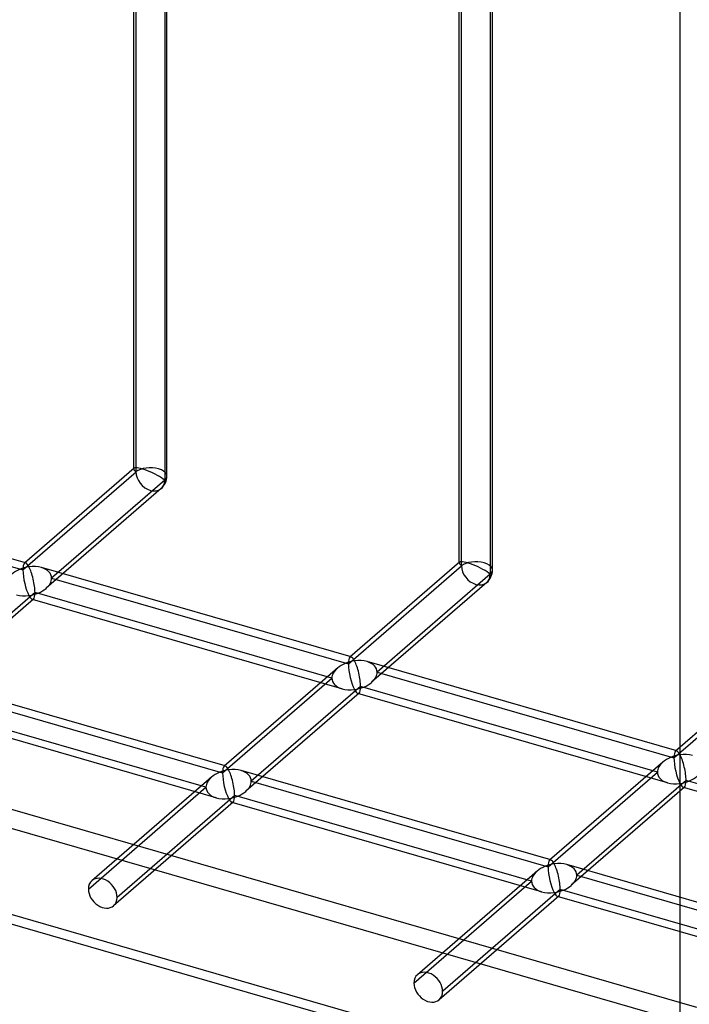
# Model space of a CAD drawing. Header units: millimetres. Extents: x -766 to 748, y -857 to 897.
# Tile 13 of 87: x 578 to 679, y -661 to -512. Entities that reach past the tile are written whole.
import ezdxf

# ---------------------------------------------------------------- set-up
doc = ezdxf.new("R2010")
doc.units = ezdxf.units.MM
doc.layers.add('MAIN-2', color=7, linetype='Continuous')

msp = doc.modelspace()

# ---------------------------------------------------------------- linework, layer by layer
at = {"layer": 'MAIN-2'}
for p, q in [((677.74, 497.17), (677.74, -663.3)), ((-480.24, -326.13), (680.24, -661.13)), ((677.74, -663.3), (-482.74, -328.3)), ((690.73, -680.04), (-495.73, -337.54)), ((697.56, -683.45), (-497.56, -338.45)), ((595.42, -580), (595.42, -484.81)), ((595.76, -580.46), (595.76, -484.47)), ((600.42, -581.08), (600.42, -484.81)), ((600.09, -485.72), (600.09, -581.71)), ((644.83, -594.62), (644.83, -498.64)), ((644.5, -594.17), (644.5, -498.97)), ((649.16, -499.89), (649.16, -595.87)), ((649.5, -595.25), (649.5, -498.97)), ((595.47, -579.9), (578.93, -594.22)), ((579.12, -594.18), (532.44, -580.71)), ((578.71, -595.22), (595.76, -580.46)), ((600.09, -581.71), (583.04, -596.47)), ((533.96, -582.31), (578.71, -595.22)), ((599.56, -582.97), (582.2, -598)), ((628.19, -608.35), (581.52, -594.87)), ((627.78, -609.39), (644.83, -594.62)), ((644.54, -594.07), (628.01, -608.39)), ((583.04, -596.47), (627.78, -609.39)), ((649.16, -595.87), (632.11, -610.64)), ((648.63, -597.14), (631.28, -612.17)), ((580.54, -598.64), (564.06, -612.9)), ((625.28, -611.55), (580.54, -598.64)), ((580.31, -599.64), (563.23, -614.43)), ((626.8, -613.15), (580.13, -599.68)), ((693.62, -608.23), (677.08, -622.56)), ((677.27, -622.51), (630.59, -609.04)), ((676.86, -623.56), (693.91, -608.79)), ((609.22, -624.78), (562.54, -611.31)), ((626.12, -610.02), (609.03, -624.82)), ((632.11, -610.64), (676.86, -623.56)), ((564.06, -612.9), (608.81, -625.82)), ((608.81, -625.82), (625.28, -611.55)), ((629.61, -612.8), (613.14, -627.07)), ((674.36, -625.72), (629.61, -612.8)), ((629.39, -613.8), (612.3, -628.6)), ((675.88, -627.32), (629.21, -613.84)), ((606.31, -627.99), (561.56, -615.07)), ((607.83, -629.58), (561.16, -616.11)), ((675.19, -624.19), (658.11, -638.99)), ((658.29, -638.95), (611.62, -625.47)), ((657.88, -639.99), (674.36, -625.72)), ((607.14, -626.46), (589.11, -642.07)), ((613.14, -627.07), (657.88, -639.99)), ((678.69, -626.97), (662.21, -641.24)), ((697.56, -632.42), (678.69, -626.97)), ((588.58, -643.34), (606.31, -627.99)), ((610.64, -629.24), (592.91, -644.59)), ((655.38, -642.15), (610.64, -629.24)), ((678.46, -627.97), (661.38, -642.77)), ((697.56, -633.57), (678.28, -628.01)), ((610.41, -630.24), (592.38, -645.85)), ((656.9, -643.75), (610.23, -630.28)), ((697.56, -650.28), (660.69, -639.64)), ((656.22, -640.62), (638.19, -656.24)), ((637.66, -657.5), (655.38, -642.15)), ((662.21, -641.24), (706.96, -654.16)), ((659.71, -643.4), (641.99, -658.75)), ((697.56, -654.33), (659.71, -643.4)), ((659.49, -644.4), (641.46, -660.02)), ((697.56, -655.49), (659.3, -644.44))]:
    msp.add_line(p, q, dxfattribs=at)
for centre, start, end in [((597.92, -581.08), 310.8971, 359.9974), ((647, -595.25), 310.8969, 359.9972)]:
    msp.add_arc(centre, 2.5, start, end, dxfattribs=at)
for centre, major_axis, ratio, start_param, end_param in [((597.92, -581.08), (-2.49, 1.14), 0.208712, -0.092118, 0.095097), ((597.92, -581.08), (-2.49, 1.14), 0.208712, 0.095097, 0.618662), ((597.92, -581.08), (-2.49, 1.14), 0.208712, -2.522931, -0.092118), ((597.92, -581.08), (-2.5, 0), 0.5, -2.094395, -0.523599), ((597.92, -581.08), (-2.5, 0), 0.5, 2.617994, 4.18879), ((597.92, -581.08), (1.64, -1.89), 0.75, -2.427868, 0.713724), ((579.62, -596.93), (3.38, 0.74), 0.615841, 1.436262, 2.291625), ((579.62, -596.93), (-0.6, 2.75), 0.249311, 0.132826, 0.848259), ((579.62, -596.93), (-0.6, 2.75), 0.249311, -0.13718, 0.132826), ((579.62, -596.93), (-0.6, 2.75), 0.249311, -0.722537, -0.13718), ((579.62, -596.93), (3.38, 0.74), 0.615841, 0.850904, 1.436262), ((579.62, -596.93), (-0.6, 2.75), 0.249311, -2.293334, -0.722537), ((579.62, -596.93), (3.38, 0.74), 0.615841, -0.134535, 0.850904), ((647, -595.25), (-2.49, 1.14), 0.208712, -0.092118, 0.095097), ((647, -595.25), (-2.49, 1.14), 0.208712, 0.095097, 0.618662), ((647, -595.25), (-2.49, 1.14), 0.208712, -2.522931, -0.092118), ((647, -595.25), (-2.5, 0), 0.5, -2.094395, -0.523599), ((647, -595.25), (1.64, -1.89), 0.75, -2.427868, 0.713724), ((647, -595.25), (-2.5, 0), 0.5, 2.617994, 4.18879), ((579.62, -596.93), (-0.6, 2.75), 0.249311, 0.848259, 2.419055), ((579.62, -596.93), (3.38, 0.74), 0.615841, -0.849968, -0.134535), ((579.62, -596.93), (3.38, 0.74), 0.615841, -1.705331, -0.849968), ((579.62, -596.93), (3.38, 0.74), 0.615841, -2.290689, -1.705331), ((579.62, -596.93), (-0.6, 2.75), 0.249311, 2.419055, 3.004413), ((579.62, -596.93), (-0.6, 2.75), 0.249311, -3.008767, -2.293334), ((579.62, -596.93), (-0.6, 2.75), 0.249311, 3.004413, 3.274419), ((628.7, -611.1), (-0.6, 2.75), 0.249311, 0.132826, 0.848259), ((628.7, -611.1), (-0.6, 2.75), 0.249311, -0.13718, 0.132826), ((628.7, -611.1), (-0.6, 2.75), 0.249311, -0.722537, -0.13718), ((628.7, -611.1), (3.38, 0.74), 0.615841, 1.436262, 2.291625), ((628.7, -611.1), (-0.6, 2.75), 0.249311, 0.848259, 2.419055), ((628.7, -611.1), (3.38, 0.74), 0.615841, 0.850904, 1.436262), ((628.7, -611.1), (-0.6, 2.75), 0.249311, -2.293334, -0.722537), ((628.7, -611.1), (3.38, 0.74), 0.615841, -0.134535, 0.850904), ((628.7, -611.1), (3.38, 0.74), 0.615841, 2.291625, 3.007058), ((628.7, -611.1), (3.38, 0.74), 0.615841, -0.849968, -0.134535), ((628.7, -611.1), (3.38, 0.74), 0.615841, 3.007058, 3.992497), ((628.7, -611.1), (3.38, 0.74), 0.615841, -1.705331, -0.849968), ((628.7, -611.1), (-0.6, 2.75), 0.249311, -3.008767, -2.293334), ((628.7, -611.1), (3.38, 0.74), 0.615841, -2.290689, -1.705331), ((628.7, -611.1), (-0.6, 2.75), 0.249311, 2.419055, 3.004413), ((628.7, -611.1), (-0.6, 2.75), 0.249311, 3.004413, 3.274419), ((677.77, -625.26), (3.38, 0.74), 0.615841, 1.436262, 2.291625), ((677.77, -625.26), (-0.6, 2.75), 0.249311, 0.132826, 0.848259), ((677.77, -625.26), (-0.6, 2.75), 0.249311, -0.13718, 0.132826), ((677.77, -625.26), (-0.6, 2.75), 0.249311, -0.722537, -0.13718), ((677.77, -625.26), (3.38, 0.74), 0.615841, 0.850904, 1.436262), ((677.77, -625.26), (-0.6, 2.75), 0.249311, -2.293334, -0.722537), ((609.72, -627.53), (-0.6, 2.75), 0.249311, 0.132826, 0.848259), ((609.72, -627.53), (-0.6, 2.75), 0.249311, -0.13718, 0.132826), ((609.72, -627.53), (-0.6, 2.75), 0.249311, -0.722537, -0.13718), ((677.77, -625.26), (3.38, 0.74), 0.615841, 2.291625, 3.007058), ((677.77, -625.26), (-0.6, 2.75), 0.249311, 0.848259, 2.419055), ((609.72, -627.53), (3.38, 0.74), 0.615841, 1.436262, 2.291625), ((609.72, -627.53), (-0.6, 2.75), 0.249311, 0.848259, 2.419055), ((609.72, -627.53), (3.38, 0.74), 0.615841, 0.850904, 1.436262), ((609.72, -627.53), (-0.6, 2.75), 0.249311, -2.293334, -0.722537), ((609.72, -627.53), (3.38, 0.74), 0.615841, -0.134535, 0.850904), ((677.77, -625.26), (3.38, 0.74), 0.615841, 3.007058, 3.992497), ((609.72, -627.53), (3.38, 0.74), 0.615841, 2.291625, 3.007058), ((609.72, -627.53), (3.38, 0.74), 0.615841, -0.849968, -0.134535), ((677.77, -625.26), (3.38, 0.74), 0.615841, -2.290689, -1.705331), ((677.77, -625.26), (3.38, 0.74), 0.615841, -1.705331, -0.849968), ((677.77, -625.26), (-0.6, 2.75), 0.249311, 2.419055, 3.004413), ((677.77, -625.26), (-0.6, 2.75), 0.249311, -3.008767, -2.293334), ((609.72, -627.53), (3.38, 0.74), 0.615841, 3.007058, 3.992497), ((609.72, -627.53), (3.38, 0.74), 0.615841, -1.705331, -0.849968), ((609.72, -627.53), (-0.6, 2.75), 0.249311, -3.008767, -2.293334), ((677.77, -625.26), (-0.6, 2.75), 0.249311, 3.004413, 3.274419), ((609.72, -627.53), (3.38, 0.74), 0.615841, -2.290689, -1.705331), ((609.72, -627.53), (-0.6, 2.75), 0.249311, 2.419055, 3.004413), ((609.72, -627.53), (-0.6, 2.75), 0.249311, 3.004413, 3.274419), ((658.8, -641.7), (3.38, 0.74), 0.615841, 1.436262, 2.291625), ((658.8, -641.7), (-0.6, 2.75), 0.249311, 0.132826, 0.848259), ((658.8, -641.7), (-0.6, 2.75), 0.249311, -0.13718, 0.132826), ((658.8, -641.7), (-0.6, 2.75), 0.249311, -0.722537, -0.13718), ((658.8, -641.7), (3.38, 0.74), 0.615841, 0.850904, 1.436262), ((658.8, -641.7), (-0.6, 2.75), 0.249311, -2.293334, -0.722537), ((658.8, -641.7), (3.38, 0.74), 0.615841, -0.134535, 0.850904), ((658.8, -641.7), (3.38, 0.74), 0.615841, 2.291625, 3.007058), ((658.8, -641.7), (-0.6, 2.75), 0.249311, 0.848259, 2.419055), ((590.75, -643.96), (-1.64, 1.89), 0.75, 0.000079, 0.713724), ((590.75, -643.96), (-1.64, 1.89), 0.75, -2.427868, 0.000079), ((658.8, -641.7), (3.38, 0.74), 0.615841, 3.007058, 3.992497), ((658.8, -641.7), (3.38, 0.74), 0.615841, -0.849968, -0.134535), ((590.75, -643.96), (-1.64, 1.89), 0.75, 0.713724, 3.141672), ((658.8, -641.7), (3.38, 0.74), 0.615841, -2.290689, -1.705331), ((658.8, -641.7), (3.38, 0.74), 0.615841, -1.705331, -0.849968), ((658.8, -641.7), (-0.6, 2.75), 0.249311, 2.419055, 3.004413), ((658.8, -641.7), (-0.6, 2.75), 0.249311, -3.008767, -2.293334), ((590.75, -643.96), (-1.64, 1.89), 0.75, -3.141514, -2.427868), ((658.8, -641.7), (-0.6, 2.75), 0.249311, 3.004413, 3.274419), ((639.82, -658.13), (-1.64, 1.89), 0.75, -2.427868, 0.000079), ((639.82, -658.13), (-1.64, 1.89), 0.75, 0.000079, 0.713724), ((639.82, -658.13), (-1.64, 1.89), 0.75, 0.713724, 3.141672), ((639.82, -658.13), (-1.64, 1.89), 0.75, -3.141514, -2.427868)]:
    msp.add_ellipse(centre, major_axis=major_axis, ratio=ratio, start_param=start_param, end_param=end_param, dxfattribs=at)

doc.saveas('drawing.dxf')
